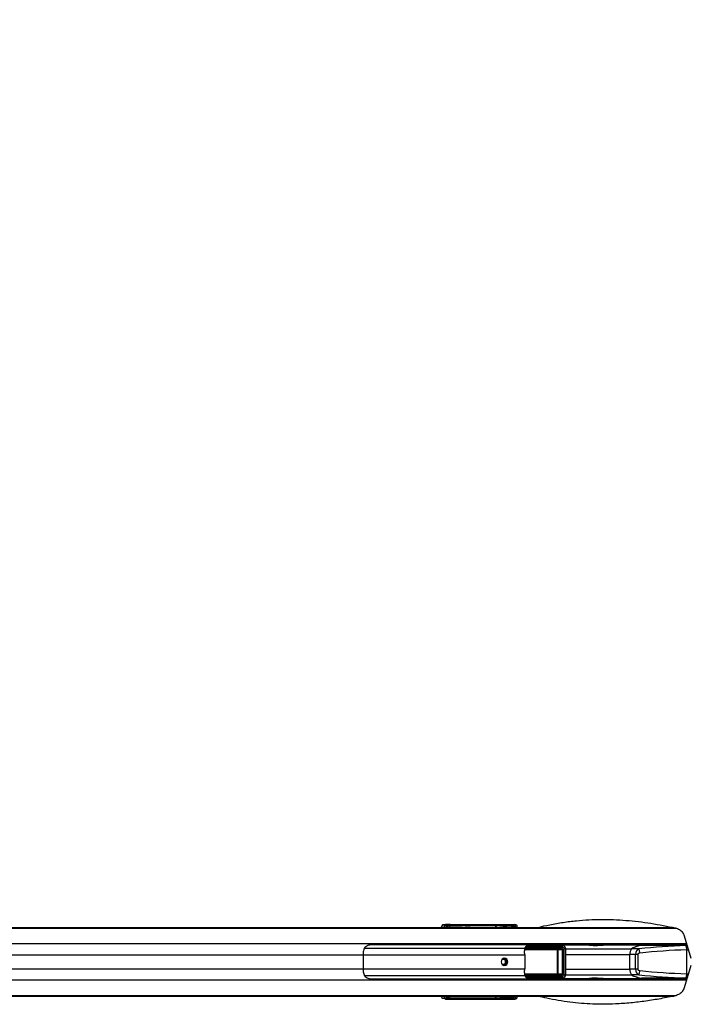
# Paper-space layout '4M DUO In Ground Anchor' of a CAD drawing. Header units: millimetres. Extents: x 20 to 26560, y 40 to 17993.
# Tile 72 of 89: x 10157 to 11090, y 13205 to 14576. Entities that reach past the tile are written whole.
import ezdxf

# ---------------------------------------------------------------- set-up
doc = ezdxf.new("R2010")
doc.units = ezdxf.units.MM
doc.layers.add('COMPONENT_GEOMETRY', color=7, linetype='Continuous')
doc.styles.add('SLDTEXTSTYLE0', font='TXT', dxfattribs={"width": 0.75})
doc.dimstyles.new('SLDDIMSTYLE0', dxfattribs={"dimtxt": 150, "dimasz": 6.604, "dimexe": 0, "dimexo": 0.0625, "dimgap": 37.5, "dimtad": 0, "dimtih": 1, "dimtoh": 1, "dimdec": 0, "dimlfac": 0.5, "dimrnd": 1e-09, "dimzin": 12, "dimdsep": 46, "dimtxsty": 'SLDTEXTSTYLE0', "dimsah": 1, "dimcen": 0.09, "dimadec": 0, "dimazin": 3, "dimtfac": 1, "dimtdec": 0, "dimtofl": 0, "dimtmove": 0, "dimatfit": 3, "dimfxl": 1, "dimfrac": 2, "dimtolj": 1, "dimtzin": 12, "dimarcsym": 0})

# ---------------------------------------------------------------- blocks, each defined once
blk = doc.blocks.new('_D_15')
at = {"layer": 'COMPONENT_GEOMETRY', "color": 7, "ltscale": 2}
for p, q in [((1221.2, 13267), (1221.2, 17923.1)), ((16975.8, 13267), (16975.8, 17923.1)), ((1221.2, 17916.7), (8876.8, 17916.7)), ((16975.8, 17916.7), (9320.1, 17916.7))]:
    blk.add_line(p, q, dxfattribs=at)
for points in [[(1221.2, 17916.7), (1227.8, 17915.7), (1227.8, 17917.8)], [(16975.8, 17916.7), (16969.1, 17917.8), (16969.1, 17915.7)]]:
    blk.add_solid(points, dxfattribs=at)
at = {"layer": 'COMPONENT_GEOMETRY', "color": 7, "ltscale": 2, "insert": (8876.8, 17991), "char_height": 150, "attachment_point": 1, "style": 'SLDTEXTSTYLE0'}
blk.add_mtext('7877', dxfattribs=at)

psp = doc.layouts.new('4M DUO In Ground Anchor')

# ---------------------------------------------------------------- linework, layer by layer
at = {"color": 7, "linetype": 'Continuous', "lineweight": 25, "ltscale": 2}
for p, q in [((10749.24, 13316.14), (10746.19, 13315.72)), ((10746.19, 13315.72), (10749.97, 13315.72)), ((10749.97, 13315.72), (10751.51, 13315.94)), ((10753.43, 13313.94), (10751.89, 13313.72)), ((10820.33, 13314.48), (10756.06, 13314.48)), ((10756.73, 13316.13), (10844.95, 13316.13)), ((10757.07, 13316.43), (10847.12, 13316.43)), ((10831.09, 13313.65), (10820.62, 13314.63)), ((10821.57, 13315.63), (10832.03, 13314.65)), ((10833.55, 13314.65), (10825.9, 13315.52)), ((10826.05, 13315.51), (10825.9, 13315.52)), ((10833.65, 13314.65), (10826.05, 13315.51)), ((10832.54, 13313.15), (10831.27, 13313.15)), ((10832.03, 13314.65), (10833.55, 13314.65)), ((10834.03, 13313.15), (10832.54, 13313.15)), ((10833.65, 13314.65), (10833.55, 13314.65)), ((10834.69, 13312.43), (10834.69, 13313.15)), ((10842.45, 13313.59), (10835.12, 13314.27)), ((10836.24, 13315.26), (10843.39, 13314.59)), ((10844.79, 13314.59), (10839.66, 13315.17)), ((10844.89, 13314.58), (10839.77, 13315.16)), ((10843.39, 13314.59), (10844.79, 13314.59)), ((10844.79, 13314.59), (10844.89, 13314.58)), ((10844.95, 13316.13), (10847.12, 13316.43)), ((9373.78, 13312.43), (10745.42, 13312.43)), ((10745.42, 13312.43), (10751.51, 13312.43)), ((10751.51, 13312.43), (10762.12, 13312.43)), ((10762.12, 13312.43), (10769.43, 13312.43)), ((10767.36, 13312.04), (10784.35, 13311.44)), ((10767.36, 13312.04), (10773.45, 13312.04)), ((10769.43, 13312.43), (10777.96, 13312.43)), ((10773.45, 13312.04), (10783.53, 13311.68)), ((10773.45, 13312.04), (10781.78, 13312.04)), ((10777.96, 13312.43), (10781.01, 13312.43)), ((10781.01, 13312.43), (11066.59, 13312.43)), ((10783.53, 13311.68), (10781.78, 13312.04)), ((10781.78, 13312.04), (10784.83, 13312.04)), ((10787.06, 13311.59), (10784.83, 13312.04)), ((10842.63, 13313.09), (10843.9, 13313.09)), ((10842.63, 13312.7), (10842.63, 13313.09)), ((10842.63, 13312.7), (10843.9, 13312.7)), ((10843.9, 13313.09), (10843.9, 13312.7)), ((10845.27, 13313.09), (10843.9, 13313.09)), ((10843.9, 13312.7), (10845.27, 13312.7)), ((10845.27, 13312.7), (10845.27, 13313.09)), ((10845.93, 13312.7), (10845.93, 13313.09)), ((11082.89, 13300.67), (11092.43, 13269.66)), ((11086.81, 13287.93), (10645.8, 13287.93)), ((10865.76, 13286.52), (10913.75, 13286.58)), ((10886.55, 13287.46), (10906.47, 13287.49)), ((10913.75, 13286.58), (10906.47, 13287.49)), ((10914.38, 13286.54), (10907.16, 13287.44)), ((10952.04, 13287.43), (10907.25, 13287.43)), ((11027.28, 13287.43), (10972.48, 13287.43)), ((11087.02, 13287.23), (11023.74, 13287.23)), ((10635.67, 13274.28), (10635.67, 13254.58)), ((10860.75, 13274.28), (10860.75, 13254.58)), ((10862.8, 13283.02), (10911.58, 13283.02)), ((10911.9, 13282.02), (10863.11, 13282.02)), ((10913.13, 13284.58), (10864.1, 13284.52)), ((10905.64, 13281.45), (10911.9, 13282.02)), ((10906.41, 13248.4), (10906.41, 13280.47)), ((10906.41, 13280.47), (10906.7, 13280.47)), ((10913.42, 13281.08), (10906.7, 13280.47)), ((10906.7, 13280.47), (10906.7, 13248.4)), ((10913.42, 13281.08), (10914.02, 13281.08)), ((10913.42, 13247.79), (10913.42, 13281.08)), ((10914.02, 13281.08), (10914.02, 13247.79)), ((10915.53, 13246.34), (10915.53, 13282.52)), ((10918.19, 13246.34), (10918.19, 13282.52)), ((11007.28, 13254.26), (11007.28, 13274.61)), ((11015.03, 13274.61), (11007.28, 13274.61)), ((11019.83, 13282.43), (11009.63, 13282.43)), ((11018.21, 13274.61), (11015.03, 13274.61)), ((11015.03, 13254.26), (11015.03, 13274.61)), ((11018.21, 13274.61), (11018.21, 13254.26)), ((11086.55, 13247.78), (11086.55, 13281.09)), ((11092.43, 13259.2), (11082.89, 13228.19)), ((10863.74, 13243.67), (10862.3, 13245.39)), ((10911.58, 13245.84), (10862.8, 13245.84)), ((10863.11, 13246.84), (10911.9, 13246.84)), ((10911.9, 13246.84), (10905.64, 13247.41)), ((10906.41, 13248.4), (10906.7, 13248.4)), ((10906.7, 13248.4), (10913.42, 13247.79)), ((10913.42, 13247.79), (10914.02, 13247.79)), ((11015.03, 13254.26), (11007.28, 13254.26)), ((11019.83, 13246.43), (11009.63, 13246.43)), ((11018.21, 13254.26), (11015.03, 13254.26)), ((10645.8, 13240.93), (11086.81, 13240.93)), ((10864.1, 13244.34), (10913.13, 13244.28)), ((10913.75, 13242.29), (10865.76, 13242.35)), ((10886.55, 13241.4), (10906.47, 13241.38)), ((10906.47, 13241.38), (10913.75, 13242.29)), ((10907.16, 13241.42), (10914.38, 13242.32)), ((10907.25, 13241.43), (10952.04, 13241.43)), ((10972.48, 13241.43), (11027.28, 13241.43)), ((11087.02, 13241.63), (11023.74, 13241.63)), ((9718.24, 13216.43), (10752.38, 13216.43)), ((10749.97, 13213.14), (10746.19, 13213.15)), ((10749.24, 13212.72), (10746.19, 13213.15)), ((10751.51, 13212.93), (10749.97, 13213.14)), ((10751.89, 13215.14), (10753.43, 13214.93)), ((10752.38, 13216.43), (10758.45, 13216.43)), ((10756.06, 13214.39), (10820.33, 13214.39)), ((10844.95, 13212.74), (10756.73, 13212.74)), ((10757.07, 13212.43), (10847.12, 13212.43)), ((10758.45, 13216.43), (10776.27, 13216.43)), ((10780.86, 13217.06), (10774.23, 13216.82)), ((10774.23, 13216.82), (10783.14, 13216.82)), ((10776.27, 13216.43), (10779.33, 13216.43)), ((10779.33, 13216.43), (11066.89, 13216.43)), ((10783.14, 13216.82), (10783.58, 13216.91)), ((10820.62, 13214.24), (10831.09, 13215.21)), ((10832.03, 13214.21), (10821.57, 13213.24)), ((10825.9, 13213.35), (10833.55, 13214.21)), ((10825.9, 13213.35), (10826.05, 13213.37)), ((10826.05, 13213.36), (10833.65, 13214.22)), ((10831.27, 13215.71), (10832.54, 13215.71)), ((10833.55, 13214.21), (10832.03, 13214.21)), ((10832.54, 13215.71), (10834.03, 13215.71)), ((10834.69, 13215.71), (10834.69, 13216.43)), ((10835.12, 13214.59), (10842.45, 13215.27)), ((10843.39, 13214.27), (10836.24, 13213.61)), ((10839.66, 13213.69), (10844.79, 13214.27)), ((10839.77, 13213.7), (10844.89, 13214.28)), ((10843.9, 13216.17), (10842.63, 13216.17)), ((10842.63, 13215.77), (10842.63, 13216.17)), ((10843.9, 13215.77), (10842.63, 13215.77)), ((10844.79, 13214.27), (10843.39, 13214.27)), ((10843.9, 13216.17), (10843.9, 13215.77)), ((10845.27, 13216.17), (10843.9, 13216.17)), ((10843.9, 13215.77), (10845.27, 13215.77)), ((10847.12, 13212.43), (10844.95, 13212.74)), ((10845.27, 13215.77), (10845.27, 13216.17)), ((10845.93, 13216.17), (10845.92, 13216.43)), ((10845.93, 13215.77), (10845.93, 13216.17))]:
    psp.add_line(p, q, dxfattribs=at)
at = {"color": 8, "linetype": 'Continuous', "lineweight": 25, "ltscale": 2}
for p, q in [((10753.34, 13312.43), (10753.43, 13313.94)), ((10756.06, 13314.48), (10755.95, 13312.43)), ((10820.52, 13312.43), (10820.33, 13314.48)), ((10820.62, 13314.56), (10820.82, 13312.43)), ((10831.27, 13312.43), (10831.27, 13313.15)), ((10832.54, 13313.15), (10832.54, 13312.43)), ((10834.03, 13312.43), (10834.03, 13313.15)), ((10834.69, 13313.15), (10834.03, 13313.15)), ((10834.84, 13314.48), (10834.1, 13314.48)), ((10834.99, 13312.43), (10834.83, 13314.19)), ((10835.12, 13314.27), (10835.29, 13312.43)), ((9373.78, 13312.04), (10767.36, 13312.04)), ((9373.78, 13311.33), (11071.68, 13311.33)), ((10784.83, 13312.04), (11068.67, 13312.04)), ((10845.27, 13313.09), (10845.93, 13313.09)), ((10845.27, 13312.7), (10845.93, 13312.7)), ((10846.04, 13312.43), (10846.04, 13312.46)), ((9371.16, 13289.73), (11086.25, 13289.73)), ((11085.46, 13287.08), (11087.06, 13287.11)), ((9455.13, 13274.28), (10635.67, 13274.28)), ((10635.67, 13274.28), (10860.75, 13274.28)), ((10637.65, 13283.59), (10860.83, 13283.59)), ((10905.8, 13280.95), (10860.44, 13280.95)), ((10860.51, 13281.45), (10905.64, 13281.45)), ((10860.93, 13283.33), (10862.3, 13283.48)), ((10918.19, 13282.52), (10915.53, 13282.52)), ((10918.19, 13282.43), (11009.63, 13282.43)), ((10918.19, 13274.61), (11007.28, 13274.61)), ((9455.13, 13254.58), (10635.67, 13254.58)), ((10635.67, 13254.58), (10860.75, 13254.58)), ((10637.65, 13245.27), (10860.83, 13245.27)), ((10860.53, 13247.91), (10905.8, 13247.91)), ((10905.64, 13247.41), (10860.55, 13247.41)), ((10918.19, 13246.34), (10915.53, 13246.34)), ((10918.19, 13254.26), (11007.28, 13254.26)), ((10918.19, 13246.43), (11009.63, 13246.43)), ((9371.16, 13239.13), (11086.25, 13239.13)), ((10863.13, 13242.54), (10864.76, 13242.76)), ((11085.46, 13241.78), (11087.06, 13241.75)), ((9373.78, 13217.53), (11071.67, 13217.53)), ((9373.78, 13216.82), (10774.23, 13216.82)), ((10753.43, 13214.93), (10753.34, 13216.43)), ((10755.95, 13216.43), (10756.06, 13214.39)), ((10783.14, 13216.82), (11068.83, 13216.82)), ((10820.33, 13214.39), (10820.52, 13216.43)), ((10820.82, 13216.43), (10820.62, 13214.3)), ((10831.27, 13215.71), (10831.27, 13216.43)), ((10832.54, 13216.43), (10832.54, 13215.71)), ((10833.66, 13214.22), (10833.55, 13214.21)), ((10834.03, 13215.71), (10834.03, 13216.43)), ((10834.69, 13215.71), (10834.03, 13215.71)), ((10834.1, 13214.39), (10834.84, 13214.39)), ((10834.83, 13214.68), (10834.99, 13216.43)), ((10835.29, 13216.43), (10835.12, 13214.59)), ((10844.9, 13214.28), (10844.79, 13214.27)), ((10845.93, 13216.17), (10845.27, 13216.17)), ((10845.93, 13215.77), (10845.27, 13215.77)), ((10846.04, 13216.41), (10846.04, 13216.43))]:
    psp.add_line(p, q, dxfattribs=at)
at = {"color": 7, "linetype": 'Continuous', "lineweight": 25, "ltscale": 2, "flags": 128}
for points in [[(10972.48, 13287.43), (10972.48, 13287.43), (10970.1, 13287.39), (10966.53, 13287.29), (10962.31, 13287.2), (10960.15, 13287.17), (10958.08, 13287.15), (10956.16, 13287.17), (10954.48, 13287.2), (10952.08, 13287.29), (10951.22, 13287.39), (10952.04, 13287.43), (10952.04, 13287.43)], [(10832.56, 13269.43), (10830.77, 13269.05), (10829.24, 13267.97), (10828.22, 13266.35), (10827.87, 13264.43), (10828.22, 13262.52), (10829.24, 13260.9), (10830.77, 13259.81), (10832.56, 13259.43), (10834.36, 13259.81), (10835.89, 13260.9), (10836.9, 13262.52), (10837.26, 13264.43), (10836.9, 13266.35), (10835.89, 13267.97), (10834.36, 13269.05), (10832.56, 13269.43)], [(10962.26, 13241.67), (10962.22, 13241.67), (10958, 13241.57), (10954.43, 13241.47), (10952.04, 13241.43), (10951.22, 13241.47), (10952.08, 13241.57), (10954.49, 13241.67), (10956.17, 13241.7), (10958.09, 13241.71), (10960.16, 13241.7), (10962.32, 13241.67), (10966.54, 13241.57), (10970.11, 13241.47), (10972.48, 13241.43), (10972.48, 13241.43)]]:
    psp.add_lwpolyline(points, dxfattribs=at)
at = {"color": 7, "linetype": 'Continuous', "lineweight": 25, "ltscale": 4}
for centre, radius, start, end in [((10749.91, 13313.74), 1.98, 359.4686, 88.28535), ((10751.45, 13313.96), 1.98, 359.4686, 88.28535), ((10757.84, 13314.73), 1.79, 128.33565, 187.9435), ((10820.22, 13315.32), 0.798, 277.80321, 300.01939), ((10820.23, 13315.35), 0.88, 276.77108, 296.5731), ((10821.53, 13315.78), 0.16, 283.88588, 339.87204), ((10825.85, 13315.69), 0.178, 286.2017, 344.19848), ((10832.07, 13313.67), 0.98, 92.39698, 181.16403), ((10834.73, 13315.06), 0.878, 276.7521, 296.59208), ((10835.02, 13315.81), 1.35, 262.08284, 274.02668), ((10836.16, 13315.46), 0.222, 291.04202, 351.55377), ((10839.57, 13315.39), 0.237, 292.43652, 353.43572), ((10843.43, 13313.61), 0.98, 92.39732, 181.16369), ((10777.95, 13293.4), 19.03, 78.38379, 89.95818), ((10781, 13293.4), 19.03, 78.38419, 89.95814), ((10864.93, 13285.51), 0.618, 71.59663, 105.30874), ((10915.29, 13285), 2.2, 134.18603, 191.03946), ((11027.42, 13253.1), 34.31, 84.2865, 121.22725), ((11028.23, 13250.9), 36.61, 97.05664, 120.53557), ((11076.85, 13286.93), 1, 90, 162.5424), ((11075.24, 13282.13), 11.36, 354.71614, 25.81369), ((10680.1, 13274.34), 44.43, 172.77266, 180.08087), ((10801.73, 13274.32), 59.02, 359.96525, 5.46094), ((10863.2, 13283.03), 1.01, 153.6988, 264.83558), ((10863.85, 13284.68), 1.97, 217.77888, 237.62604), ((10863.88, 13282.81), 1.1, 169.0045, 225.91795), ((10865.19, 13285.52), 1.48, 192.57301, 222.55847), ((10905.26, 13281.06), 0.549, 348.99655, 45.9259), ((10912.66, 13282.81), 1.1, 169.02597, 225.89648), ((11017.32, 13275.86), 10.11, 139.47064, 187.12658), ((11006.39, 13276.07), 14.88, 1.91596, 25.34034), ((10830.94, 13264.61), 3.27, 356.85425, 143.36472), ((10830.95, 13264.22), 3.26, 216.09238, 3.68864), ((10830.62, 13264.43), 5.05, 282.88214, 77.11786), ((10680.1, 13254.52), 44.43, 179.91913, 187.22734), ((10801.73, 13254.55), 59.02, 354.53906, 0.03475), ((10863.2, 13245.84), 1.01, 95.16442, 206.3012), ((10863.85, 13244.18), 1.97, 122.37396, 142.22112), ((10863.88, 13246.05), 1.1, 134.08205, 190.9955), ((10905.26, 13247.81), 0.549, 314.0741, 11.00345), ((10912.66, 13246.05), 1.1, 134.10352, 190.97403), ((11017.32, 13253), 10.11, 172.87342, 220.52936), ((11027.48, 13276.05), 34.58, 238.92208, 275.56417), ((11028.23, 13277.96), 36.61, 239.46443, 262.94336), ((11006.39, 13252.8), 14.88, 334.65966, 358.08404), ((11075.24, 13246.73), 11.36, 334.18631, 5.28386), ((10865.19, 13243.34), 1.48, 137.44153, 167.42699), ((10864.93, 13243.36), 0.618, 254.69126, 288.40337), ((10915.29, 13243.86), 2.2, 168.96054, 225.81397), ((11076.85, 13241.93), 1, 197.4576, 270), ((10749.91, 13215.12), 1.98, 271.71465, 0.5314), ((10751.45, 13214.91), 1.98, 271.71465, 0.5314), ((10757.84, 13214.14), 1.79, 172.0565, 231.66435), ((10776.26, 13235.46), 19.02, 270.04046, 281.48348), ((10779.31, 13235.46), 19.03, 270.04198, 281.61605), ((10820.23, 13213.51), 0.88, 63.4269, 83.22892), ((10820.22, 13213.54), 0.798, 59.98061, 82.19679), ((10821.53, 13213.08), 0.16, 20.12796, 76.11412), ((10825.85, 13213.18), 0.178, 15.80152, 73.7983), ((10832.07, 13215.19), 0.98, 178.83597, 267.60302), ((10834.73, 13213.8), 0.878, 63.40792, 83.2479), ((10835.02, 13213.05), 1.35, 85.97332, 97.91716), ((10836.16, 13213.4), 0.222, 8.44623, 68.95798), ((10839.57, 13213.47), 0.237, 6.56428, 67.56348), ((10843.43, 13215.25), 0.98, 178.83631, 267.60268)]:
    psp.add_arc(centre, radius, start, end, dxfattribs=at)
at = {"color": 8, "linetype": 'Continuous', "lineweight": 25, "ltscale": 4}
for centre, radius, start, end in [((10845.98, 13314.8), 1.69, 127.70679, 184.87126), ((10846.08, 13300.79), 11.67, 86.23887, 90.16744), ((10845.98, 13214.07), 1.69, 175.12874, 232.29321), ((10846.08, 13228.08), 11.67, 269.83256, 273.76113)]:
    psp.add_arc(centre, radius, start, end, dxfattribs=at)
at = {"color": 7, "linetype": 'Continuous', "lineweight": 25, "ltscale": 4}
for centre, major_axis, ratio, start_param, end_param in [((10746.28, 13309.72), (0, 6), 0.329044, 0.0460032, 1.1020644), ((10754.91, 13316.15), (6.02, 0.1), 0.0438683, 1.2026755, 2.7982216), ((10755.29, 13315.94), (4.01, 0.07), 0.0438683, 1.2026755, 2.7982216), ((10755.32, 13313.94), (2.01, 0.2), 0.2463656, 1.1666433, 2.7621894), ((10818.91, 13314.13), (0, 2), 0.7249373, 4.8869219, 4.9129515), ((10819.37, 13314.13), (0, 2.5), 0.5094159, 4.8869219, 4.9129515), ((10905.83, 13313.63), (102.89, -2.5), 0.000851, 3.7529955, 3.8228293), ((10905.83, 13314.13), (102.88, -2), 0.0006477, 3.7547002, 3.8245341), ((10831.08, 13313.15), (0, 0.5), 0.3748842, 4.712389, 6.2482787), ((10832.01, 13313.15), (0, 1.5), 0.3530081, 4.712389, 6.2482787), ((10833.54, 13313.15), (0, 1.5), 0.331132, 4.712389, 6.2482787), ((10836.74, 13314.14), (1.89, -0.39), 0.7725181, 3.1768517, 3.3708524), ((10836.57, 13314.23), (1.44, -0.27), 0.6765813, 3.1734547, 3.3674555), ((10905.83, 13313.63), (102.89, -2.5), 0.000851, 3.9697232, 4.0138722), ((10905.83, 13314.13), (102.88, -2), 0.0006477, 3.9714279, 4.015577), ((10842.44, 13313.09), (0, 0.5), 0.3748842, 4.712389, 6.2482787), ((10843.37, 13313.09), (0, 1.5), 0.3530081, 4.712389, 6.2482787), ((10844.78, 13313.09), (0, 1.5), 0.331132, 4.712389, 6.2482787), ((10844.87, 13312.11), (0.66, 3.97), 0.9330368, 4.8662644, 6.4382167), ((10846.89, 13312.4), (1.39, 3.83), 0.9087028, 5.0293137, 6.601266), ((10745.42, 13152.43), (314.54, 0), 0.5086844, 1.5009832, 1.5707963), ((10751.51, 13152.43), (314.54, 0), 0.5086844, 1.5009832, 1.5707963), ((10784.78, 13311.59), (2.43, -0.06), 0.0656707, 4.5384798, 6.6338819), ((10912.02, 13289.32), (271.11, 0.5), 0.0067028, 4.5403403, 4.618317), ((10906.6, 13283.48), (4.67, -0.39), 0.8533212, 1.5240543, 1.67075), ((10913.85, 13282.58), (4.24, -0.29), 0.9399619, 0.0584468, 1.6573486), ((11109.34, 13057.78), (431.3, 0), 0.5324632, 1.6261864, 1.77985), ((10786.39, 13273.45), (108.08, 10.9), 0.0107574, 0.7803678, 0.819571), ((10870.03, 13279.93), (8.15, 0), 0.8203977, 2.3851365, 2.6615065), ((10905.61, 13280.45), (1.09, 0.06), 0.9160484, 6.2417864, 7.7829004), ((10905.78, 13280.45), (0.627, 0.041), 0.795855, 6.2317199, 7.7728339), ((10911.51, 13281.02), (2.51, 0.16), 0.795855, 6.2317199, 7.7728339), ((10911.84, 13281.02), (1.58, 0.11), 0.6303761, 6.2305496, 7.7716635), ((10913.19, 13282.58), (2.33, -0.2), 0.8533212, 0.0718482, 1.67075), ((11021.09, 13274.61), (0, 8), 0.7574086, 0.2090536, 1.5707963), ((11022.05, 13274.61), (3.84, 0), 0.5212373, 1.77985, 3.1415927), ((11110.3, 13057.78), (429.08, 0), 0.5212373, 1.6261864, 1.77985), ((10786.39, 13255.41), (108.08, -10.9), 0.0107574, 5.4636143, 5.5028175), ((10870.03, 13248.93), (8.15, 0), 0.8203977, 3.6216788, 3.8980488), ((10905.61, 13248.41), (1.09, -0.06), 0.9160484, 4.7834702, 6.3245842), ((10905.78, 13248.41), (0.627, -0.041), 0.795855, 4.7935367, 6.3346507), ((10911.51, 13247.85), (2.51, -0.16), 0.795855, 4.7935367, 6.3346507), ((10911.84, 13247.85), (1.58, -0.11), 0.6303761, 4.7947071, 6.3358211), ((10913.19, 13246.29), (2.33, 0.2), 0.8533212, 4.6124353, 6.2113371), ((10913.85, 13246.29), (4.24, 0.29), 0.9399619, 4.6258368, 6.2247385), ((11021.09, 13254.26), (0, 8), 0.7574086, 1.5707963, 2.932539), ((11022.05, 13254.26), (3.84, 0), 0.5212373, 3.1415927, 4.5033353), ((11109.34, 13471.08), (431.3, 0), 0.5324632, 4.5033353, 4.6569989), ((11110.3, 13471.08), (429.08, 0), 0.5212373, 4.5033353, 4.6569989), ((10912.02, 13239.55), (271.11, -0.5), 0.0067028, 1.6648683, 1.742867), ((10906.6, 13245.38), (4.67, 0.39), 0.8533212, 4.6124353, 4.759131), ((10746.28, 13219.14), (0, 6), 0.329044, 2.0395283, 3.0955894), ((10754.91, 13212.71), (6.02, -0.1), 0.0438683, 3.4849637, 5.0805098), ((10755.29, 13212.92), (4.01, -0.07), 0.0438683, 3.4849637, 5.0805098), ((10752.38, 13376.43), (313.29, 0), 0.5107163, 4.712389, 4.7822022), ((10755.32, 13214.92), (2.01, -0.2), 0.2463656, 3.5209959, 5.116542), ((10758.45, 13376.43), (313.29, 0), 0.5107163, 4.712389, 4.7813953), ((10781.29, 13216.91), (2.43, 0.06), 0.0656707, 5.9324887, 8.0299865), ((10818.91, 13214.73), (0, 2), 0.7249373, 4.5118264, 4.5378561), ((10819.37, 13214.73), (0, 2.5), 0.5094159, 4.5118264, 4.5378561), ((10905.83, 13215.23), (102.89, 2.5), 0.000851, 2.460356, 2.5301898), ((10905.83, 13214.73), (102.88, 2), 0.0006477, 2.4586512, 2.5284851), ((10831.08, 13215.71), (0, 0.5), 0.3748842, 3.1764992, 4.712389), ((10832.01, 13215.71), (0, 1.5), 0.3530081, 3.1764992, 4.712389), ((10833.54, 13215.71), (0, 1.5), 0.331132, 3.1764992, 4.712389), ((10836.74, 13214.73), (1.89, 0.39), 0.7725181, 2.9123329, 3.1063336), ((10836.57, 13214.64), (1.44, 0.27), 0.6765813, 2.9157299, 3.1097306), ((10905.83, 13215.23), (102.89, 2.5), 0.000851, 2.2693131, 2.3134621), ((10905.83, 13214.73), (102.88, 2), 0.0006477, 2.2676083, 2.3117574), ((10842.44, 13215.77), (0, 0.5), 0.3748842, 3.1764992, 4.712389), ((10843.37, 13215.77), (0, 1.5), 0.3530081, 3.1764992, 4.712389), ((10844.78, 13215.77), (0, 1.5), 0.331132, 3.1764992, 4.712389), ((10844.87, 13216.75), (-0.66, 3.97), 0.9330368, 2.9865613, 4.5585136), ((10846.89, 13216.47), (-1.39, 3.83), 0.9087028, 2.823512, 4.3954643)]:
    psp.add_ellipse(centre, major_axis=major_axis, ratio=ratio, start_param=start_param, end_param=end_param, dxfattribs=at)
at = {"color": 8, "linetype": 'Continuous', "lineweight": 25, "ltscale": 4}
for centre, major_axis, ratio, start_param, end_param in [((10750.06, 13309.73), (0, 6), 0.3289741, 0.0458675, 1.1028008), ((10751.95, 13309.73), (0, 4), 0.329044, 0.0460032, 0.8278434), ((10842.44, 13312.7), (0, 0.5), 0.3748842, 4.158029, 4.712389), ((10844.17, 13312.46), (0.69, 1.92), 0.9087028, 5.0293137, 5.3492569), ((10892.65, 13284.2), (44.82, -4.52), 0.0108834, 4.0102169, 4.0699668), ((10892.65, 13244.66), (44.82, 4.52), 0.0108834, 2.2132186, 2.2729684), ((10750.06, 13219.14), (0, 6), 0.3289741, 2.0387919, 3.0957251), ((10751.95, 13219.14), (0, 4), 0.329044, 2.3137493, 3.0955894), ((10842.44, 13216.17), (0, 0.5), 0.3748842, 4.712389, 5.266749), ((10844.17, 13216.4), (-0.69, 1.92), 0.9087028, 4.0747444, 4.3954643)]:
    psp.add_ellipse(centre, major_axis=major_axis, ratio=ratio, start_param=start_param, end_param=end_param, dxfattribs=at)
at = {"color": 8, "linetype": 'Continuous', "lineweight": 25, "ltscale": 2}
for points, knots in [([(12542.93, 13689.14), (12483.47, 13748.54), (12339.25, 13892.64), (12110.34, 14121.51), (11856.12, 14375.67), (11601.92, 14629.85), (11049.43, 15182.29), (10581.69, 15650.03), (10198.68, 16033.03)], [0, 0, 0, 0, 0.07606189, 0.18450171, 0.29294151, 0.4013813, 0.50982108, 1, 1, 1, 1]), ([(10826.02, 13315.64), (10826.09, 13315.64), (10826.44, 13315.62), (10826.84, 13315.56), (10827.12, 13315.41), (10827.17, 13315.38)], [0, 0, 0, 0, 0.160891, 0.8481471, 1, 1, 1, 1]), ([(10839.8, 13315.36), (10839.87, 13315.36), (10840.22, 13315.34), (10840.67, 13315.26), (10840.99, 13315.07), (10841.08, 13315.02)], [0, 0, 0, 0, 0.1385742, 0.7580429, 1, 1, 1, 1]), ([(10864.76, 13286.1), (10864.39, 13286.15), (10863.84, 13286.23), (10863.3, 13286.3), (10863.13, 13286.33)], [0, 0, 0, 0, 0.6759301, 1, 1, 1, 1]), ([(11086.55, 13281.09), (11087.24, 13281.12), (11088.04, 13281.17), (11088.78, 13281.17), (11088.89, 13281.17)], [0, 0, 0, 0, 0.85268546, 1, 1, 1, 1]), ([(10862.3, 13245.39), (10862.04, 13245.42), (10861.59, 13245.46), (10861.14, 13245.51), (10860.93, 13245.53)], [0, 0, 0, 0, 0.5543925, 1, 1, 1, 1]), ([(11086.55, 13247.78), (11087.24, 13247.74), (11088.04, 13247.7), (11088.78, 13247.7), (11088.89, 13247.7)], [0, 0, 0, 0, 0.85268546, 1, 1, 1, 1]), ([(10827.07, 13213.47), (10826.95, 13213.41), (10826.63, 13213.26), (10826.25, 13213.24), (10826.02, 13213.22)], [0, 0, 0, 0, 0.3996304, 1, 1, 1, 1]), ([(10841.06, 13213.85), (10840.87, 13213.75), (10840.49, 13213.55), (10840.03, 13213.52), (10839.8, 13213.5)], [0, 0, 0, 0, 0.4926624, 1, 1, 1, 1])]:
    psp.add_open_spline(points, degree=3, knots=knots, dxfattribs=at)
at = {"color": 7, "linetype": 'Continuous', "lineweight": 25, "ltscale": 2}
for points, knots in [([(10820.33, 13314.53), (10820.32, 13314.55), (10820.3, 13314.71), (10820.33, 13314.98), (10820.49, 13315.29), (10820.72, 13315.51), (10821.01, 13315.65), (10821.35, 13315.72), (10821.57, 13315.73), (10821.69, 13315.73)], [0, 0, 0, 0, 0.032415, 0.2220962, 0.3812006, 0.5433765, 0.6728425, 0.8347704, 1, 1, 1, 1]), ([(10821.57, 13315.63), (10821.49, 13315.63), (10821.35, 13315.63), (10821.16, 13315.59), (10821.02, 13315.54), (10820.95, 13315.5), (10820.82, 13315.4), (10820.7, 13315.26), (10820.61, 13315), (10820.6, 13314.78), (10820.61, 13314.65), (10820.62, 13314.63)], [0, 0, 0, 0, 0.1655411, 0.2836008, 0.3149419, 0.4135474, 0.4333875, 0.592861, 0.7604044, 0.9651782, 1, 1, 1, 1]), ([(10834.69, 13313.15), (10834.69, 13313.26), (10834.68, 13313.55), (10834.58, 13313.94), (10834.35, 13314.31), (10834.03, 13314.56), (10833.78, 13314.62), (10833.65, 13314.65)], [0, 0, 0, 0, 0.1527643, 0.4217174, 0.6268043, 0.8024272, 1, 1, 1, 1]), ([(10834.84, 13314.48), (10834.87, 13314.6), (10834.94, 13314.83), (10835.19, 13315.11), (10835.52, 13315.3), (10835.93, 13315.42), (10836.22, 13315.43), (10836.38, 13315.43)], [0, 0, 0, 0, 0.1837297, 0.3577397, 0.5458987, 0.7461779, 1, 1, 1, 1]), ([(10836.24, 13315.26), (10836.12, 13315.26), (10835.92, 13315.25), (10835.6, 13315.16), (10835.36, 13314.99), (10835.19, 13314.75), (10835.14, 13314.57), (10835.12, 13314.47)], [0, 0, 0, 0, 0.2617498, 0.4547899, 0.6342585, 0.8078478, 1, 1, 1, 1]), ([(10845.93, 13313.09), (10845.93, 13313.2), (10845.92, 13313.49), (10845.82, 13313.88), (10845.59, 13314.25), (10845.28, 13314.5), (10845.03, 13314.55), (10844.89, 13314.58)], [0, 0, 0, 0, 0.15275733, 0.4217029, 0.62678578, 0.8023797, 1, 1, 1, 1]), ([(10879.11, 13312.43), (10884.68, 13313.7), (10896.37, 13316.36), (10914.3, 13319.52), (10932.39, 13321.83), (10950.06, 13323.12), (10967.3, 13323.58), (10984.54, 13323.28), (11007.7, 13321.89), (11036.69, 13318.56), (11059.58, 13313.92), (11071.04, 13311.6)], [0, 0, 0, 0, 0.0872846, 0.1832475, 0.2792002, 0.3679284, 0.456661, 0.5460315, 0.6354047, 0.8173062, 1, 1, 1, 1]), ([(10762.12, 13312.43), (10762.44, 13312.43), (10763.07, 13312.43), (10764.38, 13312.42), (10765.77, 13312.41), (10767.11, 13312.41), (10768.26, 13312.41), (10769.08, 13312.42), (10769.43, 13312.43), (10769.43, 13312.43), (10769.43, 13312.43)], [0, 0, 0, 0, 0.13359457, 0.26719391, 0.40080998, 0.53441991, 0.66801098, 0.80162012, 0.93522467, 1, 1, 1, 1]), ([(10845.91, 13312.43), (10845.92, 13312.47), (10845.93, 13312.56), (10845.93, 13312.65), (10845.93, 13312.7)], [0, 0, 0, 0, 0.4666402, 1, 1, 1, 1]), ([(11071.04, 13311.6), (11072.88, 13310.98), (11076.56, 13309.74), (11080.76, 13305.74), (11082.22, 13302.27), (11082.89, 13300.67)], [0, 0, 0, 0, 0.3497045, 0.6996757, 1, 1, 1, 1]), ([(10645.8, 13287.93), (10645.29, 13287.9), (10644.1, 13287.83), (10641.78, 13287.1), (10639.26, 13285.62), (10636.9, 13283.18), (10636.31, 13281), (10636.02, 13279.93)], [0, 0, 0, 0, 0.1096225, 0.2567212, 0.4997877, 0.7551764, 1, 1, 1, 1]), ([(10868.44, 13287.93), (10868.43, 13287.93), (10867.82, 13287.93), (10866.26, 13287.8), (10864.08, 13287.09), (10862.3, 13285.86), (10861.26, 13284.65), (10860.97, 13283.92), (10860.83, 13283.59)], [0, 0, 0, 0, 0.0026711, 0.1953578, 0.507163, 0.7219628, 0.8748685, 1, 1, 1, 1]), ([(10863.74, 13285.2), (10863.95, 13285.38), (10864.23, 13285.63), (10864.58, 13285.94), (10864.71, 13286.05), (10864.76, 13286.1)], [0, 0, 0, 0, 0.59274287, 0.81577077, 1, 1, 1, 1]), ([(10865.12, 13286.09), (10865.06, 13286.01), (10864.92, 13285.82), (10864.62, 13285.38), (10864.33, 13284.92), (10864.15, 13284.6), (10864.1, 13284.52)], [0, 0, 0, 0, 0.2056144, 0.4344397, 0.8552781, 1, 1, 1, 1]), ([(10865.76, 13286.52), (10865.76, 13286.52), (10865.61, 13286.51), (10865.25, 13286.45), (10864.94, 13286.23), (10864.76, 13286.1)], [0, 0, 0, 0, 0.0107694, 0.4125852, 1, 1, 1, 1]), ([(10865.76, 13286.52), (10865.76, 13286.52), (10865.67, 13286.51), (10865.43, 13286.44), (10865.24, 13286.22), (10865.12, 13286.09)], [0, 0, 0, 0, 0.0107733, 0.4125977, 1, 1, 1, 1]), ([(10952.04, 13287.43), (10952.74, 13287.42), (10954.14, 13287.41), (10957.87, 13287.3), (10960.79, 13287.21), (10962.25, 13287.19), (10962.26, 13287.19)], [0, 0, 0, 0, 0.3344957, 0.667014, 0.9964356, 1, 1, 1, 1]), ([(10860.83, 13283.59), (10860.64, 13282.75), (10860.37, 13281.59), (10860.46, 13280.3), (10860.49, 13279.93)], [0, 0, 0, 0, 0.720131, 1, 1, 1, 1]), ([(10862.3, 13283.48), (10862.53, 13283.82), (10862.95, 13284.44), (10863.5, 13284.96), (10863.74, 13285.2)], [0, 0, 0, 0, 0.5447129, 1, 1, 1, 1]), ([(10636.02, 13248.93), (10636.26, 13248), (10636.72, 13246.14), (10638.66, 13243.78), (10640.95, 13242.17), (10643.23, 13241.28), (10644.77, 13240.96), (10645.55, 13240.94), (10645.8, 13240.93)], [0, 0, 0, 0, 0.2129318, 0.4246063, 0.676775, 0.8300269, 0.9444912, 1, 1, 1, 1]), ([(10860.49, 13248.93), (10860.46, 13248), (10860.43, 13246.71), (10860.75, 13245.59), (10860.83, 13245.27)], [0, 0, 0, 0, 0.7198633, 1, 1, 1, 1]), ([(10860.83, 13245.27), (10860.97, 13244.94), (10861.26, 13244.21), (10862.3, 13243.01), (10864.08, 13241.77), (10866.26, 13241.07), (10867.82, 13240.93), (10868.43, 13240.93), (10868.44, 13240.93)], [0, 0, 0, 0, 0.1251315, 0.2780372, 0.492837, 0.8046422, 0.9973289, 1, 1, 1, 1]), ([(10864.76, 13242.76), (10864.71, 13242.81), (10864.58, 13242.93), (10864.23, 13243.23), (10863.95, 13243.48), (10863.74, 13243.67)], [0, 0, 0, 0, 0.18422923, 0.40725713, 1, 1, 1, 1]), ([(10864.1, 13244.34), (10864.24, 13244.1), (10864.44, 13243.77), (10864.72, 13243.34), (10864.92, 13243.05), (10865.06, 13242.86), (10865.12, 13242.77)], [0, 0, 0, 0, 0.4255215, 0.5656059, 0.7944072, 1, 1, 1, 1]), ([(10865.76, 13242.35), (10865.76, 13242.35), (10865.61, 13242.35), (10865.25, 13242.42), (10864.94, 13242.63), (10864.76, 13242.76)], [0, 0, 0, 0, 0.0107684, 0.4231472, 1, 1, 1, 1]), ([(10865.76, 13242.35), (10865.76, 13242.35), (10865.66, 13242.35), (10865.43, 13242.42), (10865.23, 13242.64), (10865.12, 13242.77)], [0, 0, 0, 0, 0.0107723, 0.4232311, 1, 1, 1, 1]), ([(11071.04, 13217.27), (11064.17, 13215.83), (11050.43, 13212.94), (11029.55, 13209.62), (11008.48, 13207.13), (10983.84, 13205.4), (10960.87, 13205.23), (10939.69, 13206.43), (10923.67, 13208.05), (10907.6, 13210.5), (10892.96, 13213.18), (10883.78, 13215.47), (10879.92, 13216.43)], [0, 0, 0, 0, 0.1101273, 0.2202497, 0.3310537, 0.441851, 0.605853, 0.6883818, 0.7709081, 0.8550104, 0.9391205, 1, 1, 1, 1]), ([(11082.89, 13228.19), (11082.16, 13226.48), (11080.7, 13223.06), (11076.49, 13219.11), (11072.92, 13217.9), (11071.04, 13217.27)], [0, 0, 0, 0, 0.3219103, 0.6431262, 1, 1, 1, 1]), ([(10821.69, 13213.14), (10821.57, 13213.14), (10821.36, 13213.14), (10821.04, 13213.2), (10820.75, 13213.33), (10820.5, 13213.55), (10820.39, 13213.77), (10820.31, 13214.03), (10820.32, 13214.19), (10820.33, 13214.34)], [0, 0, 0, 0, 0.16772557, 0.30939742, 0.44209609, 0.59733336, 0.76920132, 0.80020049, 1, 1, 1, 1]), ([(10820.62, 13214.24), (10820.61, 13214.12), (10820.59, 13213.88), (10820.7, 13213.6), (10820.87, 13213.41), (10821.01, 13213.33), (10821.14, 13213.28), (10821.23, 13213.26), (10821.39, 13213.24), (10821.49, 13213.24), (10821.57, 13213.24)], [0, 0, 0, 0, 0.2158363, 0.4289396, 0.5802495, 0.6861915, 0.7010906, 0.8133986, 0.8319276, 1, 1, 1, 1]), ([(10833.65, 13214.22), (10833.79, 13214.25), (10834.02, 13214.3), (10834.29, 13214.51), (10834.47, 13214.75), (10834.61, 13215.04), (10834.68, 13215.37), (10834.69, 13215.61), (10834.69, 13215.71)], [0, 0, 0, 0, 0.1995064, 0.3513327, 0.4944229, 0.6464225, 0.8527043, 1, 1, 1, 1]), ([(10836.38, 13213.43), (10836.26, 13213.43), (10836.02, 13213.44), (10835.63, 13213.52), (10835.25, 13213.7), (10834.96, 13214), (10834.88, 13214.26), (10834.84, 13214.39)], [0, 0, 0, 0, 0.1897137, 0.3879703, 0.5975537, 0.8043837, 1, 1, 1, 1]), ([(10835.12, 13214.4), (10835.14, 13214.29), (10835.19, 13214.1), (10835.32, 13213.93), (10835.46, 13213.8), (10835.57, 13213.73), (10835.76, 13213.66), (10835.98, 13213.61), (10836.15, 13213.61), (10836.24, 13213.61)], [0, 0, 0, 0, 0.2040153, 0.3683477, 0.4089532, 0.5625535, 0.6085281, 0.8026954, 1, 1, 1, 1]), ([(10844.89, 13214.28), (10845.03, 13214.31), (10845.26, 13214.36), (10845.53, 13214.57), (10845.72, 13214.81), (10845.85, 13215.11), (10845.92, 13215.43), (10845.93, 13215.67), (10845.93, 13215.77)], [0, 0, 0, 0, 0.1995593, 0.3513391, 0.4944343, 0.6464464, 0.8526928, 1, 1, 1, 1])]:
    psp.add_open_spline(points, degree=3, knots=knots, dxfattribs=at)

# ---------------------------------------------------------------- dimensions: what is measured, and where the dimension line sits
at = {"layer": 'COMPONENT_GEOMETRY', "color": 7, "ltscale": 2}
dim = psp.add_linear_dim(base=(16975.75, 17916.75), p1=(1221.17, 13264.43), p2=(16975.75, 13264.43), angle=0, dimstyle='SLDDIMSTYLE0', dxfattribs=at)
dim.commit()
dim.dimension.update_dxf_attribs({"geometry": '_D_15', "text_midpoint": (9098.46, 17916.75), "dimtype": 160})

doc.saveas('drawing.dxf')
